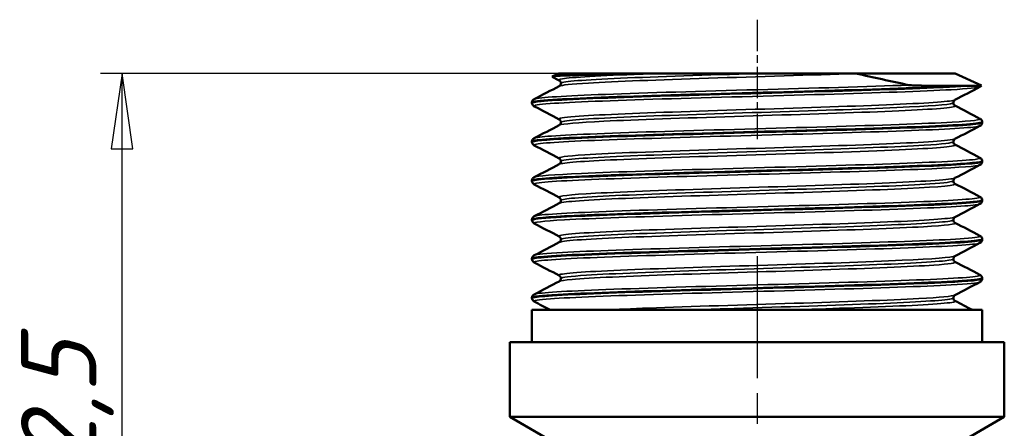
# Model space of a CAD drawing. Header units: millimetres. Extents: x -616 to 1578, y -69 to 356.
# Tile 11 of 13: x 137 to 183, y 220 to 239. Entities that reach past the tile are written whole.
import ezdxf

# ---------------------------------------------------------------- set-up
doc = ezdxf.new("R2010")
doc.units = ezdxf.units.MM
doc.linetypes.add('CHAIN', pattern=[0.7087, 0.4724, -0.0591, 0.1181, -0.0591])
for name, color, linetype, lineweight in [('Видимые тонкие (ГОСТ)', 7, 'Continuous', 35), ('Видимый контур (ГОСТ)', 7, 'Continuous', 50), ('Осевая линия (ГОСТ)', 7, 'Continuous', 25), ('Размер (ГОСТ)', 7, 'Continuous', 25)]:
    doc.layers.add(name, color=color, linetype=linetype, lineweight=lineweight)
doc.styles.add('Обычный текст (ГОСТ)', font='GOST Common Italic.ttf')
doc.dimstyles.new('Обычный (ГОСТ)', dxfattribs={"dimtxt": 3.5, "dimasz": 3.5, "dimexe": 1, "dimexo": 0, "dimgap": 0.5, "dimtad": 1, "dimrnd": 1e-08, "dimtxsty": 'Обычный текст (ГОСТ)', "dimblk": 'Filled-1', "dimcen": 0.09, "dimdle": 15, "dimclrd": 256, "dimclre": 256, "dimclrt": 256, "dimazin": 2, "dimtfac": 0.714286, "dimtdec": 3, "dimtmove": 0, "dimatfit": 3, "dimfxl": 1, "dimtolj": 1, "dimlwd": 25, "dimlwe": 25, "dimarcsym": 0})

# ---------------------------------------------------------------- blocks, each defined once
blk = doc.blocks.new('Filled-1')
at = {"color": 0}
for p, q in [((0, 0), (-1, 0.143)), ((-1, 0.143), (-1, -0.143)), ((-1, 0), (0, 0)), ((-1, -0.143), (0, 0))]:
    blk.add_line(p, q, dxfattribs=at)
at = {"color": 0, "flags": 128}
blk.add_lwpolyline([(-1, -0.143), (0, 0), (-1, 0.143), (-1, -0.143)], dxfattribs=at)
at = {"color": 0}
blk.add_solid([(-1, -0.143), (0, 0), (-1, 0.143), (-1, -0.143)], dxfattribs=at)
blk = doc.blocks.new('*D10')
at = {"layer": 'Defpoints', "color": 0, "linetype": 'Continuous', "transparency": 16777216}
for p in [(141.712, 236.058), (166.712, 236.058), (158.508, 203.558)]:
    blk.add_point(p, dxfattribs=at)
at = {"layer": 'Размер (ГОСТ)', "linetype": 'Continuous', "lineweight": 25, "transparency": 16777216}
for p, q in [((166.712, 236.058), (140.712, 236.058)), ((141.712, 207.058), (141.712, 232.558)), ((158.508, 203.558), (140.712, 203.558))]:
    blk.add_line(p, q, dxfattribs=at)
at = {"layer": 'Размер (ГОСТ)', "linetype": 'Continuous', "lineweight": 25, "transparency": 16777216, "xscale": 3.5, "yscale": 3.5, "zscale": 3.5}
for p, rotation in [((141.712, 236.058), 90), ((141.712, 203.558), 270)]:
    blk.add_blockref('Filled-1', p, dxfattribs=dict(at, rotation=rotation))
at = {"layer": 'Размер (ГОСТ)', "linetype": 'Continuous', "lineweight": 25, "transparency": 16777216, "insert": (137.012, 215.407), "char_height": 3.5, "attachment_point": 1, "rotation": 90, "style": 'Обычный текст (ГОСТ)'}
blk.add_mtext('\\A1;32,5', dxfattribs=at)

msp = doc.modelspace()

# ---------------------------------------------------------------- linework, layer by layer
at = {"layer": 'Видимые тонкие (ГОСТ)'}
for points, knots in [([(166.64, 236.057), (164.592, 235.983), (163.032, 235.909), (162.386, 235.835), (162.104, 235.802), (161.997, 235.77), (162.061, 235.737)], [3.665998, 3.665998, 3.665998, 3.665998, 4.435946, 4.435946, 4.435946, 4.772527, 4.772527, 4.772527, 4.772527]), ([(175.854, 236.057), (173.802, 235.983), (171.286, 235.909), (168.992, 235.835), (166.699, 235.761), (164.652, 235.686), (163.41, 235.612), (162.614, 235.565), (162.154, 235.517), (162.059, 235.47)], [2.619839, 2.619839, 2.619839, 2.619839, 3.389787, 3.389787, 3.389787, 4.159461, 4.159461, 4.159461, 4.652251, 4.652251, 4.652251, 4.652251]), ([(171.283, 236.058), (168.934, 235.984), (166.596, 235.91), (164.908, 235.835), (163.22, 235.761), (162.202, 235.687), (162.132, 235.612), (162.129, 235.609), (162.128, 235.607), (162.128, 235.604)], [3.138807, 3.138807, 3.138807, 3.138807, 3.910684, 3.910684, 3.910684, 4.682284, 4.682284, 4.682284, 4.712389, 4.712389, 4.712389, 4.712389]), ([(178.316, 235.518), (176.42, 235.446), (173.849, 235.374), (171.264, 235.302), (168.68, 235.23), (166.108, 235.158), (164.211, 235.086), (162.313, 235.014), (161.109, 234.942), (160.906, 234.87), (160.899, 234.868), (160.894, 234.866), (160.889, 234.863)], [2.394167, 2.394167, 2.394167, 2.394167, 3.140974, 3.140974, 3.140974, 3.887535, 3.887535, 3.887535, 4.633855, 4.633855, 4.633855, 4.658966, 4.658966, 4.658966, 4.658966]), ([(181.619, 235.436), (181.53, 235.391), (181.075, 235.347), (180.28, 235.302), (179.001, 235.23), (176.854, 235.158), (174.39, 235.086), (171.928, 235.014), (169.174, 234.942), (166.836, 234.87), (164.5, 234.798), (162.603, 234.727), (161.634, 234.655), (161.064, 234.612), (160.818, 234.57), (160.897, 234.528)], [7.907405, 7.907405, 7.907405, 7.907405, 8.371723, 8.371723, 8.371723, 9.118284, 9.118284, 9.118284, 9.864604, 9.864604, 9.864604, 10.610689, 10.610689, 10.610689, 11.048997, 11.048997, 11.048997, 11.048997]), ([(180.454, 234.829), (180.387, 234.794), (180.117, 234.759), (179.649, 234.723), (178.669, 234.649), (176.831, 234.575), (174.633, 234.501), (172.435, 234.427), (169.903, 234.353), (167.722, 234.279), (165.542, 234.205), (163.738, 234.131), (162.798, 234.057), (162.223, 234.012), (161.976, 233.967), (162.06, 233.921)], [7.91412, 7.91412, 7.91412, 7.91412, 8.281678, 8.281678, 8.281678, 9.050063, 9.050063, 9.050063, 9.818208, 9.818208, 9.818208, 10.586119, 10.586119, 10.586119, 11.055712, 11.055712, 11.055712, 11.055712]), ([(180.457, 234.562), (180.498, 234.542), (180.472, 234.521), (180.376, 234.501), (180.023, 234.427), (178.734, 234.353), (176.858, 234.279), (174.983, 234.205), (172.543, 234.131), (170.198, 234.057), (167.854, 233.983), (165.632, 233.909), (164.133, 233.835), (162.908, 233.775), (162.178, 233.714), (162.055, 233.654)], [7.793844, 7.793844, 7.793844, 7.793844, 8.003904, 8.003904, 8.003904, 8.772049, 8.772049, 8.772049, 9.53996, 9.53996, 9.53996, 10.307643, 10.307643, 10.307643, 10.935436, 10.935436, 10.935436, 10.935436]), ([(180.386, 234.696), (180.38, 234.63), (179.653, 234.564), (178.343, 234.498), (176.865, 234.424), (174.663, 234.35), (172.336, 234.276), (170.009, 234.202), (167.585, 234.127), (165.722, 234.053), (163.859, 233.979), (162.579, 233.905), (162.23, 233.831), (162.162, 233.816), (162.129, 233.802), (162.131, 233.788)], [7.853982, 7.853982, 7.853982, 7.853982, 8.536344, 8.536344, 8.536344, 9.306409, 9.306409, 9.306409, 10.076238, 10.076238, 10.076238, 10.845838, 10.845838, 10.845838, 10.995574, 10.995574, 10.995574, 10.995574]), ([(181.623, 233.62), (181.597, 233.606), (181.534, 233.592), (181.433, 233.577), (180.919, 233.506), (179.426, 233.434), (177.336, 233.362), (175.247, 233.29), (172.582, 233.219), (170.023, 233.147), (167.465, 233.075), (165.038, 233.004), (163.364, 232.932), (161.691, 232.86), (160.786, 232.788), (160.881, 232.717), (160.883, 232.715), (160.886, 232.714), (160.889, 232.712)], [14.19059, 14.19059, 14.19059, 14.19059, 14.337771, 14.337771, 14.337771, 15.082556, 15.082556, 15.082556, 15.827143, 15.827143, 15.827143, 16.571537, 16.571537, 16.571537, 17.315743, 17.315743, 17.315743, 17.332183, 17.332183, 17.332183, 17.332183]), ([(181.622, 233.955), (181.719, 233.901), (181.275, 233.847), (180.329, 233.793), (179.075, 233.721), (176.951, 233.649), (174.502, 233.577), (172.053, 233.506), (169.303, 233.434), (166.957, 233.362), (164.611, 233.29), (162.692, 233.219), (161.69, 233.147), (161.225, 233.114), (160.96, 233.08), (160.897, 233.047)], [7.800559, 7.800559, 7.800559, 7.800559, 8.362033, 8.362033, 8.362033, 9.107022, 9.107022, 9.107022, 9.851807, 9.851807, 9.851807, 10.596393, 10.596393, 10.596393, 10.942151, 10.942151, 10.942151, 10.942151]), ([(180.457, 233.013), (180.417, 232.992), (180.301, 232.97), (180.107, 232.948), (179.444, 232.874), (177.878, 232.801), (175.831, 232.727), (173.786, 232.653), (171.283, 232.579), (168.999, 232.505), (166.599, 232.428), (164.473, 232.35), (163.247, 232.272), (162.366, 232.217), (161.957, 232.161), (162.058, 232.105)], [14.197305, 14.197305, 14.197305, 14.197305, 14.422363, 14.422363, 14.422363, 15.18899, 15.18899, 15.18899, 15.955423, 15.955423, 15.955423, 16.760526, 16.760526, 16.760526, 17.338898, 17.338898, 17.338898, 17.338898]), ([(180.462, 232.746), (180.474, 232.739), (180.48, 232.733), (180.479, 232.727), (180.466, 232.653), (179.508, 232.579), (177.864, 232.505), (176.138, 232.428), (173.673, 232.35), (171.198, 232.272), (168.801, 232.197), (166.424, 232.122), (164.731, 232.047), (163.158, 231.977), (162.191, 231.907), (162.053, 231.838)], [14.077029, 14.077029, 14.077029, 14.077029, 14.142831, 14.142831, 14.142831, 14.909264, 14.909264, 14.909264, 15.714367, 15.714367, 15.714367, 16.494311, 16.494311, 16.494311, 17.218622, 17.218622, 17.218622, 17.218622]), ([(180.382, 232.879), (180.377, 232.826), (179.91, 232.773), (179.025, 232.72), (177.796, 232.645), (175.774, 232.571), (173.508, 232.497), (171.135, 232.42), (168.525, 232.342), (166.445, 232.265), (164.43, 232.19), (162.937, 232.115), (162.381, 232.04), (162.213, 232.017), (162.131, 231.994), (162.134, 231.971)], [14.137167, 14.137167, 14.137167, 14.137167, 14.690599, 14.690599, 14.690599, 15.458944, 15.458944, 15.458944, 16.263216, 16.263216, 16.263216, 17.042355, 17.042355, 17.042355, 17.27876, 17.27876, 17.27876, 17.27876]), ([(181.623, 231.804), (181.502, 231.744), (180.714, 231.685), (179.379, 231.625), (177.76, 231.553), (175.355, 231.48), (172.786, 231.408), (170.22, 231.336), (167.517, 231.264), (165.378, 231.191), (163.241, 231.119), (161.689, 231.047), (161.124, 230.975), (160.918, 230.948), (160.844, 230.922), (160.896, 230.896)], [20.473775, 20.473775, 20.473775, 20.473775, 21.093097, 21.093097, 21.093097, 21.843395, 21.843395, 21.843395, 22.593069, 22.593069, 22.593069, 23.342144, 23.342144, 23.342144, 23.615368, 23.615368, 23.615368, 23.615368]), ([(181.618, 232.139), (181.671, 232.113), (181.599, 232.087), (181.397, 232.061), (180.832, 231.988), (179.259, 231.915), (177.091, 231.842), (174.941, 231.77), (172.229, 231.697), (169.661, 231.625), (167.095, 231.553), (164.698, 231.48), (163.094, 231.408), (161.783, 231.349), (161.012, 231.29), (160.892, 231.231)], [14.083744, 14.083744, 14.083744, 14.083744, 14.354345, 14.354345, 14.354345, 15.111405, 15.111405, 15.111405, 15.862348, 15.862348, 15.862348, 16.612645, 16.612645, 16.612645, 17.225336, 17.225336, 17.225336, 17.225336]), ([(180.459, 231.197), (180.433, 231.182), (180.37, 231.168), (180.271, 231.153), (179.77, 231.079), (178.336, 231.004), (176.361, 230.93), (174.388, 230.856), (171.896, 230.782), (169.567, 230.707), (167.239, 230.633), (165.099, 230.559), (163.731, 230.485), (162.53, 230.419), (161.935, 230.354), (162.054, 230.289)], [20.48049, 20.48049, 20.48049, 20.48049, 20.633129, 20.633129, 20.633129, 21.404649, 21.404649, 21.404649, 22.175561, 22.175561, 22.175561, 22.945888, 22.945888, 22.945888, 23.622083, 23.622083, 23.622083, 23.622083]), ([(180.463, 230.93), (180.604, 230.855), (179.796, 230.781), (178.257, 230.707), (176.715, 230.633), (174.457, 230.559), (172.099, 230.485), (169.743, 230.41), (167.313, 230.336), (165.471, 230.262), (163.63, 230.188), (162.396, 230.114), (162.106, 230.04), (162.082, 230.034), (162.064, 230.028), (162.053, 230.022)], [20.360214, 20.360214, 20.360214, 20.360214, 21.129402, 21.129402, 21.129402, 21.899729, 21.899729, 21.899729, 22.669496, 22.669496, 22.669496, 23.438725, 23.438725, 23.438725, 23.501807, 23.501807, 23.501807, 23.501807]), ([(180.38, 231.063), (180.377, 231.016), (180.006, 230.968), (179.288, 230.92), (178.17, 230.846), (176.221, 230.771), (173.975, 230.697), (171.732, 230.622), (169.218, 230.548), (167.123, 230.474), (165.029, 230.399), (163.377, 230.325), (162.618, 230.25), (162.294, 230.219), (162.134, 230.187), (162.136, 230.155)], [20.420352, 20.420352, 20.420352, 20.420352, 20.916081, 20.916081, 20.916081, 21.688895, 21.688895, 21.688895, 22.461124, 22.461124, 22.461124, 23.232789, 23.232789, 23.232789, 23.561945, 23.561945, 23.561945, 23.561945]), ([(181.618, 229.988), (181.56, 229.957), (181.326, 229.926), (180.916, 229.895), (179.969, 229.823), (178.091, 229.751), (175.766, 229.679), (173.441, 229.607), (170.693, 229.535), (168.225, 229.464), (165.759, 229.392), (163.597, 229.32), (162.295, 229.248), (161.277, 229.192), (160.792, 229.136), (160.893, 229.08)], [26.756961, 26.756961, 26.756961, 26.756961, 27.079288, 27.079288, 27.079288, 27.825224, 27.825224, 27.825224, 28.570711, 28.570711, 28.570711, 29.315773, 29.315773, 29.315773, 29.898553, 29.898553, 29.898553, 29.898553]), ([(181.626, 230.323), (181.761, 230.252), (180.923, 230.181), (179.32, 230.11), (177.692, 230.038), (175.29, 229.967), (172.733, 229.895), (170.178, 229.823), (167.492, 229.751), (165.366, 229.679), (163.241, 229.607), (161.697, 229.535), (161.129, 229.464), (161, 229.447), (160.922, 229.431), (160.893, 229.415)], [20.366929, 20.366929, 20.366929, 20.366929, 21.102134, 21.102134, 21.102134, 21.848539, 21.848539, 21.848539, 22.594474, 22.594474, 22.594474, 23.339962, 23.339962, 23.339962, 23.508522, 23.508522, 23.508522, 23.508522]), ([(180.462, 229.381), (180.458, 229.379), (180.452, 229.376), (180.445, 229.374), (180.242, 229.3), (179.098, 229.226), (177.32, 229.152), (175.544, 229.078), (173.156, 229.004), (170.802, 228.93), (168.448, 228.856), (166.155, 228.782), (164.541, 228.709), (162.878, 228.633), (161.958, 228.556), (162.041, 228.48), (162.044, 228.478), (162.048, 228.476), (162.053, 228.473)], [26.763676, 26.763676, 26.763676, 26.763676, 26.789586, 26.789586, 26.789586, 27.556903, 27.556903, 27.556903, 28.323798, 28.323798, 28.323798, 29.090296, 29.090296, 29.090296, 29.879573, 29.879573, 29.879573, 29.905268, 29.905268, 29.905268, 29.905268]), ([(180.46, 229.113), (180.57, 229.052), (180.06, 228.991), (179.001, 228.93), (177.721, 228.856), (175.656, 228.782), (173.362, 228.709), (170.999, 228.633), (168.423, 228.556), (166.366, 228.48), (164.35, 228.406), (162.856, 228.331), (162.296, 228.257), (162.167, 228.24), (162.088, 228.223), (162.057, 228.205)], [26.6434, 26.6434, 26.6434, 26.6434, 27.277639, 27.277639, 27.277639, 28.044137, 28.044137, 28.044137, 28.833414, 28.833414, 28.833414, 29.607156, 29.607156, 29.607156, 29.784992, 29.784992, 29.784992, 29.784992]), ([(180.379, 229.247), (180.379, 229.21), (180.162, 229.173), (179.726, 229.137), (178.852, 229.063), (177.11, 228.988), (174.973, 228.914), (172.837, 228.84), (170.331, 228.766), (168.133, 228.692), (165.887, 228.617), (163.99, 228.541), (162.981, 228.465), (162.421, 228.423), (162.137, 228.381), (162.136, 228.339)], [26.703538, 26.703538, 26.703538, 26.703538, 27.086385, 27.086385, 27.086385, 27.855172, 27.855172, 27.855172, 28.623561, 28.623561, 28.623561, 29.409317, 29.409317, 29.409317, 29.84513, 29.84513, 29.84513, 29.84513]), ([(181.626, 228.172), (181.621, 228.169), (181.616, 228.167), (181.609, 228.164), (181.404, 228.092), (180.19, 228.02), (178.28, 227.948), (176.372, 227.876), (173.79, 227.804), (171.201, 227.732), (168.615, 227.66), (166.048, 227.588), (164.161, 227.516), (162.276, 227.444), (161.087, 227.372), (160.901, 227.3), (160.87, 227.288), (160.867, 227.276), (160.891, 227.264)], [33.040146, 33.040146, 33.040146, 33.040146, 33.06554, 33.06554, 33.06554, 33.81483, 33.81483, 33.81483, 34.562971, 34.562971, 34.562971, 35.310049, 35.310049, 35.310049, 36.056152, 36.056152, 36.056152, 36.181739, 36.181739, 36.181739, 36.181739]), ([(181.617, 228.507), (181.696, 228.465), (181.456, 228.423), (180.897, 228.381), (179.932, 228.309), (178.027, 228.237), (175.676, 228.164), (173.329, 228.092), (170.562, 228.02), (168.092, 227.948), (165.626, 227.876), (163.481, 227.804), (162.21, 227.732), (161.43, 227.687), (160.984, 227.643), (160.896, 227.599)], [26.650114, 26.650114, 26.650114, 26.650114, 27.08426, 27.08426, 27.08426, 27.83479, 27.83479, 27.83479, 28.584081, 28.584081, 28.584081, 29.332221, 29.332221, 29.332221, 29.791707, 29.791707, 29.791707, 29.791707]), ([(180.461, 227.565), (180.329, 227.499), (179.453, 227.432), (178.011, 227.366), (176.404, 227.292), (174.112, 227.218), (171.755, 227.144), (169.4, 227.07), (167.008, 226.996), (165.225, 226.922), (163.446, 226.848), (162.292, 226.775), (162.075, 226.701), (162.032, 226.686), (162.026, 226.672), (162.056, 226.657)], [33.046861, 33.046861, 33.046861, 33.046861, 33.735676, 33.735676, 33.735676, 34.503597, 34.503597, 34.503597, 35.270637, 35.270637, 35.270637, 36.035847, 36.035847, 36.035847, 36.188453, 36.188453, 36.188453, 36.188453]), ([(180.457, 227.297), (180.55, 227.246), (180.216, 227.195), (179.476, 227.144), (178.407, 227.07), (176.5, 226.996), (174.272, 226.922), (172.049, 226.848), (169.531, 226.775), (167.395, 226.701), (165.238, 226.627), (163.495, 226.552), (162.646, 226.478), (162.31, 226.448), (162.115, 226.419), (162.06, 226.389)], [32.926585, 32.926585, 32.926585, 32.926585, 33.457438, 33.457438, 33.457438, 34.224478, 34.224478, 34.224478, 34.989688, 34.989688, 34.989688, 35.762587, 35.762587, 35.762587, 36.068178, 36.068178, 36.068178, 36.068178]), ([(180.38, 227.431), (180.382, 227.403), (180.26, 227.376), (180.012, 227.348), (179.346, 227.274), (177.78, 227.2), (175.739, 227.125), (173.701, 227.051), (171.212, 226.977), (168.948, 226.903), (166.599, 226.826), (164.522, 226.749), (163.322, 226.673), (162.543, 226.623), (162.139, 226.573), (162.134, 226.523)], [32.986723, 32.986723, 32.986723, 32.986723, 33.274629, 33.274629, 33.274629, 34.044397, 34.044397, 34.044397, 34.813288, 34.813288, 34.813288, 35.611084, 35.611084, 35.611084, 36.128316, 36.128316, 36.128316, 36.128316]), ([(181.619, 226.356), (181.53, 226.311), (181.077, 226.266), (180.285, 226.222), (179.01, 226.15), (176.868, 226.078), (174.41, 226.006), (171.956, 225.934), (169.211, 225.863), (166.877, 225.791), (164.529, 225.719), (162.619, 225.647), (161.642, 225.575), (161.067, 225.532), (160.817, 225.49), (160.897, 225.448)], [39.323331, 39.323331, 39.323331, 39.323331, 39.786718, 39.786718, 39.786718, 40.532271, 40.532271, 40.532271, 41.276231, 41.276231, 41.276231, 42.024584, 42.024584, 42.024584, 42.464924, 42.464924, 42.464924, 42.464924]), ([(181.624, 226.691), (181.648, 226.679), (181.645, 226.666), (181.614, 226.654), (181.427, 226.582), (180.228, 226.51), (178.328, 226.438), (176.433, 226.366), (173.861, 226.294), (171.274, 226.222), (168.693, 226.15), (166.124, 226.078), (164.225, 226.006), (162.331, 225.934), (161.123, 225.863), (160.91, 225.791), (160.901, 225.788), (160.894, 225.785), (160.889, 225.783)], [32.9333, 32.9333, 32.9333, 32.9333, 33.058709, 33.058709, 33.058709, 33.808481, 33.808481, 33.808481, 34.555969, 34.555969, 34.555969, 35.301522, 35.301522, 35.301522, 36.045482, 36.045482, 36.045482, 36.074892, 36.074892, 36.074892, 36.074892]), ([(180.457, 225.749), (180.349, 225.695), (179.773, 225.642), (178.787, 225.588), (177.426, 225.514), (175.3, 225.441), (172.983, 225.367), (170.662, 225.293), (168.177, 225.219), (166.201, 225.144), (165.436, 225.116), (164.746, 225.087), (164.162, 225.058)], [39.330046, 39.330046, 39.330046, 39.330046, 39.885296, 39.885296, 39.885296, 40.652466, 40.652466, 40.652466, 41.421069, 41.421069, 41.421069, 41.718733, 41.718733, 41.718733, 41.718733]), ([(180.383, 225.615), (180.385, 225.596), (180.327, 225.577), (180.208, 225.558), (179.747, 225.484), (178.366, 225.41), (176.44, 225.336), (174.512, 225.261), (172.06, 225.187), (169.751, 225.113), (169.183, 225.095), (168.624, 225.077), (168.084, 225.058)], [39.269908, 39.269908, 39.269908, 39.269908, 39.468418, 39.468418, 39.468418, 40.237051, 40.237051, 40.237051, 41.006521, 41.006521, 41.006521, 41.195653, 41.195653, 41.195653, 41.195653]), ([(180.454, 225.481), (180.527, 225.443), (180.365, 225.405), (179.962, 225.367), (179.182, 225.293), (177.51, 225.219), (175.399, 225.144), (174.582, 225.116), (173.703, 225.087), (172.801, 225.058)], [39.20977, 39.20977, 39.20977, 39.20977, 39.606307, 39.606307, 39.606307, 40.37491, 40.37491, 40.37491, 40.672574, 40.672574, 40.672574, 40.672574])]:
    msp.add_open_spline(points, degree=3, knots=knots, dxfattribs=at)
at = {"layer": 'Видимый контур (ГОСТ)'}
for p, q in [((162.038, 236.058), (161.729, 235.915)), ((166.712, 236.058), (162.038, 236.058)), ((166.712, 236.058), (171.283, 236.058)), ((171.283, 236.058), (175.848, 236.058)), ((180.477, 236.058), (175.848, 236.058)), ((180.477, 236.058), (181.693, 235.494)), ((162.052, 235.737), (161.728, 235.907)), ((180.579, 235.475), (180.844, 235.475)), ((160.783, 234.687), (160.783, 234.704)), ((181.732, 233.779), (181.732, 233.796)), ((160.783, 232.871), (160.783, 232.888)), ((181.732, 231.963), (181.732, 231.98)), ((160.783, 231.055), (160.783, 231.072)), ((181.732, 230.147), (181.732, 230.164)), ((160.783, 229.239), (160.783, 229.256)), ((181.732, 228.331), (181.732, 228.348)), ((160.783, 227.423), (160.783, 227.44)), ((181.732, 226.515), (181.732, 226.532)), ((160.783, 225.607), (160.783, 225.624)), ((160.783, 225.058), (181.732, 225.058)), ((160.783, 225.058), (160.783, 223.558)), ((181.732, 225.058), (181.732, 223.558)), ((159.758, 223.558), (182.758, 223.558)), ((159.758, 223.558), (159.758, 220.079)), ((182.758, 223.558), (182.758, 220.079)), ((159.758, 220.079), (182.758, 220.079)), ((163.258, 218.058), (159.758, 220.079)), ((179.258, 218.058), (182.758, 220.079))]:
    msp.add_line(p, q, dxfattribs=at)
for points, knots in [([(166.64, 236.057), (166.018, 236.047), (165.437, 236.036), (164.373, 236.016), (163.894, 236.005), (162.768, 235.977), (162.258, 235.96), (161.788, 235.93), (161.705, 235.918), (161.728, 235.907)], [-3.899033, -3.899033, -3.899033, -3.899033, -3.686754, -3.686754, -3.472951, -3.472951, -3.104557, -3.104557, -2.857282, -2.857282, -2.857282, -2.857282]), ([(178.316, 235.518), (177.906, 235.606), (177.49, 235.696), (176.666, 235.875), (176.26, 235.965), (175.854, 236.057)], [-0.2556689, -0.2556689, -0.2556689, -0.2556689, -0.1250057, -0.1250057, 0, 0, 0, 0]), ([(160.79, 234.687), (160.787, 234.714), (160.925, 234.742), (161.208, 234.77), (161.943, 234.842), (163.648, 234.914), (165.885, 234.985), (168.11, 235.057), (170.84, 235.129), (173.379, 235.2), (175.921, 235.272), (178.246, 235.343), (179.762, 235.415), (180.187, 235.435), (180.55, 235.455), (180.844, 235.475)], [-10.996803, -10.996803, -10.996803, -10.996803, -10.709534, -10.709534, -10.709534, -9.963375, -9.963375, -9.963375, -9.220832, -9.220832, -9.220832, -8.47741, -8.47741, -8.47741, -8.268902, -8.268902, -8.268902, -8.268902]), ([(180.579, 235.475), (179.392, 235.403), (177.311, 235.332), (174.869, 235.26), (172.428, 235.188), (169.65, 235.116), (167.247, 235.045), (164.845, 234.973), (162.842, 234.901), (161.751, 234.829), (161.115, 234.788), (160.792, 234.746), (160.79, 234.704)], [2.044464, 2.044464, 2.044464, 2.044464, 2.789584, 2.789584, 2.789584, 3.534461, 3.534461, 3.534461, 4.279099, 4.279099, 4.279099, 4.712389, 4.712389, 4.712389, 4.712389]), ([(162.128, 235.604), (162.128, 235.639), (162.114, 235.673), (162.088, 235.712), (162.076, 235.721), (162.06, 235.733), (162.055, 235.736), (162.052, 235.737)], [0, 0, 0, 0, 0.0219868, 0.0219868, 0.04094141, 0.04094141, 0.05823006, 0.05823006, 0.05823006, 0.05823006]), ([(162.052, 235.47), (162.057, 235.472), (162.068, 235.477), (162.093, 235.504), (162.104, 235.517), (162.121, 235.554), (162.128, 235.579), (162.128, 235.604)], [0, 0, 0, 0, 0.02814859, 0.02814859, 0.04292763, 0.04292763, 0.05825521, 0.05825521, 0.05825521, 0.05825521]), ([(180.579, 235.475), (180.23, 235.476), (179.802, 235.478), (178.926, 235.49), (178.595, 235.498), (178.407, 235.508), (178.363, 235.511), (178.327, 235.516), (178.321, 235.517), (178.316, 235.518)], [-0.1467664, -0.1467664, -0.1467664, -0.1467664, -0.069926, -0.069926, -0.0103511, -0.0103511, -0.001677, -0.001677, 0, 0, 0, 0]), ([(181.693, 235.493), (181.698, 235.491), (181.691, 235.489), (181.592, 235.48), (181.312, 235.476), (180.844, 235.475)], [-0.4346355, -0.4346355, -0.4346355, -0.4346355, -0.3494794, -0.3494794, 0, 0, 0, 0]), ([(181.694, 235.492), (181.674, 235.465), (181.654, 235.452), (181.634, 235.44), (181.63, 235.438), (181.626, 235.436)], [0, 0, 0, 0, 0.02708504, 0.02708504, 0.03414163, 0.03414163, 0.03414163, 0.03414163]), ([(160.783, 234.704), (160.784, 234.741), (160.798, 234.775), (160.829, 234.82), (160.844, 234.833), (160.869, 234.852), (160.879, 234.858), (160.889, 234.863)], [0, 0, 0, 0, 0.02092628, 0.02092628, 0.04042093, 0.04042093, 0.05806504, 0.05806504, 0.05806504, 0.05806504]), ([(160.889, 234.528), (160.874, 234.536), (160.856, 234.546), (160.823, 234.58), (160.811, 234.595), (160.791, 234.634), (160.784, 234.66), (160.783, 234.687)], [0, 0, 0, 0, 0.02821996, 0.02821996, 0.04289484, 0.04289484, 0.05809419, 0.05809419, 0.05809419, 0.05809419]), ([(180.463, 234.829), (180.458, 234.827), (180.447, 234.822), (180.422, 234.795), (180.411, 234.782), (180.394, 234.745), (180.387, 234.72), (180.387, 234.696)], [0, 0, 0, 0, 0.02814859, 0.02814859, 0.04292763, 0.04292763, 0.05825521, 0.05825521, 0.05825521, 0.05825521]), ([(180.387, 234.696), (180.387, 234.66), (180.401, 234.626), (180.427, 234.588), (180.439, 234.578), (180.455, 234.566), (180.46, 234.563), (180.463, 234.562)], [0, 0, 0, 0, 0.0219868, 0.0219868, 0.04094141, 0.04094141, 0.05823006, 0.05823006, 0.05823006, 0.05823006]), ([(181.729, 233.796), (181.732, 233.782), (181.696, 233.768), (181.623, 233.754), (181.248, 233.683), (179.879, 233.611), (177.865, 233.539), (175.852, 233.468), (173.214, 233.396), (170.624, 233.324), (168.034, 233.253), (165.519, 233.181), (163.718, 233.11), (161.918, 233.038), (160.849, 232.967), (160.786, 232.895), (160.784, 232.893), (160.783, 232.89), (160.783, 232.888)], [7.852753, 7.852753, 7.852753, 7.852753, 7.998897, 7.998897, 7.998897, 8.742215, 8.742215, 8.742215, 9.485331, 9.485331, 9.485331, 10.228251, 10.228251, 10.228251, 10.97098, 10.97098, 10.97098, 10.995574, 10.995574, 10.995574, 10.995574]), ([(160.786, 232.871), (160.79, 232.927), (161.394, 232.984), (162.525, 233.04), (163.961, 233.112), (166.231, 233.184), (168.755, 233.255), (171.276, 233.327), (174.025, 233.399), (176.3, 233.47), (178.573, 233.542), (180.351, 233.613), (181.181, 233.685), (181.546, 233.716), (181.725, 233.748), (181.723, 233.779)], [-17.279988, -17.279988, -17.279988, -17.279988, -16.693573, -16.693573, -16.693573, -15.949201, -15.949201, -15.949201, -15.205706, -15.205706, -15.205706, -14.463005, -14.463005, -14.463005, -14.137167, -14.137167, -14.137167, -14.137167]), ([(162.128, 233.788), (162.128, 233.823), (162.114, 233.857), (162.088, 233.896), (162.076, 233.905), (162.06, 233.917), (162.055, 233.92), (162.052, 233.921)], [0, 0, 0, 0, 0.0219868, 0.0219868, 0.04094141, 0.04094141, 0.05823006, 0.05823006, 0.05823006, 0.05823006]), ([(162.052, 233.654), (162.057, 233.656), (162.068, 233.661), (162.093, 233.688), (162.104, 233.701), (162.121, 233.738), (162.128, 233.763), (162.128, 233.788)], [0, 0, 0, 0, 0.02814859, 0.02814859, 0.04292763, 0.04292763, 0.05825521, 0.05825521, 0.05825521, 0.05825521]), ([(181.626, 233.955), (181.641, 233.947), (181.66, 233.937), (181.692, 233.904), (181.704, 233.889), (181.724, 233.849), (181.731, 233.823), (181.732, 233.796)], [0, 0, 0, 0, 0.02821996, 0.02821996, 0.04289484, 0.04289484, 0.05809419, 0.05809419, 0.05809419, 0.05809419]), ([(181.732, 233.779), (181.731, 233.742), (181.717, 233.708), (181.686, 233.664), (181.671, 233.65), (181.646, 233.631), (181.636, 233.625), (181.626, 233.62)], [0, 0, 0, 0, 0.02092628, 0.02092628, 0.04042093, 0.04042093, 0.05806504, 0.05806504, 0.05806504, 0.05806504]), ([(160.783, 232.888), (160.784, 232.925), (160.798, 232.959), (160.829, 233.003), (160.844, 233.017), (160.869, 233.036), (160.879, 233.042), (160.889, 233.047)], [0, 0, 0, 0, 0.02092628, 0.02092628, 0.04042093, 0.04042093, 0.05806504, 0.05806504, 0.05806504, 0.05806504]), ([(160.889, 232.712), (160.874, 232.72), (160.856, 232.73), (160.823, 232.763), (160.811, 232.778), (160.791, 232.818), (160.784, 232.844), (160.783, 232.871)], [0, 0, 0, 0, 0.02821996, 0.02821996, 0.04289484, 0.04289484, 0.05809419, 0.05809419, 0.05809419, 0.05809419]), ([(180.463, 233.013), (180.458, 233.011), (180.447, 233.006), (180.422, 232.979), (180.411, 232.966), (180.394, 232.929), (180.387, 232.904), (180.387, 232.879)], [0, 0, 0, 0, 0.02814859, 0.02814859, 0.04292763, 0.04292763, 0.05825521, 0.05825521, 0.05825521, 0.05825521]), ([(180.387, 232.879), (180.387, 232.844), (180.401, 232.81), (180.427, 232.771), (180.439, 232.762), (180.455, 232.75), (180.46, 232.747), (180.463, 232.746)], [0, 0, 0, 0, 0.0219868, 0.0219868, 0.04094141, 0.04094141, 0.05823006, 0.05823006, 0.05823006, 0.05823006]), ([(160.786, 231.055), (160.784, 231.069), (160.82, 231.083), (160.898, 231.098), (161.281, 231.169), (162.659, 231.241), (164.679, 231.313), (166.697, 231.384), (169.338, 231.456), (171.927, 231.527), (174.514, 231.599), (177.025, 231.67), (178.819, 231.742), (180.613, 231.814), (181.673, 231.885), (181.73, 231.957), (181.732, 231.959), (181.732, 231.961), (181.732, 231.963)], [-23.563174, -23.563174, -23.563174, -23.563174, -23.41357, -23.41357, -23.41357, -22.670196, -22.670196, -22.670196, -21.927222, -21.927222, -21.927222, -21.184629, -21.184629, -21.184629, -20.442395, -20.442395, -20.442395, -20.420352, -20.420352, -20.420352, -20.420352]), ([(181.729, 231.98), (181.724, 231.923), (181.106, 231.866), (179.95, 231.809), (178.491, 231.737), (176.189, 231.664), (173.642, 231.592), (171.097, 231.52), (168.332, 231.448), (166.063, 231.376), (163.795, 231.304), (162.044, 231.232), (161.263, 231.16), (160.945, 231.13), (160.789, 231.101), (160.79, 231.072)], [14.135938, 14.135938, 14.135938, 14.135938, 14.729103, 14.729103, 14.729103, 15.4783, 15.4783, 15.4783, 16.226857, 16.226857, 16.226857, 16.974798, 16.974798, 16.974798, 17.27876, 17.27876, 17.27876, 17.27876]), ([(162.128, 231.971), (162.128, 232.007), (162.114, 232.041), (162.088, 232.079), (162.076, 232.089), (162.06, 232.101), (162.055, 232.104), (162.052, 232.105)], [0, 0, 0, 0, 0.0219868, 0.0219868, 0.04094141, 0.04094141, 0.05823006, 0.05823006, 0.05823006, 0.05823006]), ([(162.052, 231.838), (162.057, 231.84), (162.068, 231.845), (162.093, 231.872), (162.104, 231.885), (162.121, 231.922), (162.128, 231.947), (162.128, 231.971)], [0, 0, 0, 0, 0.02814859, 0.02814859, 0.04292763, 0.04292763, 0.05825521, 0.05825521, 0.05825521, 0.05825521]), ([(181.626, 232.139), (181.641, 232.131), (181.66, 232.121), (181.692, 232.087), (181.704, 232.072), (181.724, 232.032), (181.731, 232.007), (181.732, 231.98)], [0, 0, 0, 0, 0.02821996, 0.02821996, 0.04289484, 0.04289484, 0.05809419, 0.05809419, 0.05809419, 0.05809419]), ([(181.732, 231.963), (181.731, 231.926), (181.717, 231.892), (181.686, 231.847), (181.671, 231.834), (181.646, 231.815), (181.636, 231.809), (181.626, 231.804)], [0, 0, 0, 0, 0.02092628, 0.02092628, 0.04042093, 0.04042093, 0.05806504, 0.05806504, 0.05806504, 0.05806504]), ([(160.783, 231.072), (160.784, 231.109), (160.798, 231.143), (160.829, 231.187), (160.844, 231.201), (160.869, 231.22), (160.879, 231.226), (160.889, 231.231)], [0, 0, 0, 0, 0.02092628, 0.02092628, 0.04042093, 0.04042093, 0.05806504, 0.05806504, 0.05806504, 0.05806504]), ([(160.889, 230.896), (160.874, 230.904), (160.856, 230.914), (160.823, 230.947), (160.811, 230.962), (160.791, 231.002), (160.784, 231.028), (160.783, 231.055)], [0, 0, 0, 0, 0.02821996, 0.02821996, 0.04289484, 0.04289484, 0.05809419, 0.05809419, 0.05809419, 0.05809419]), ([(180.463, 231.197), (180.458, 231.195), (180.447, 231.19), (180.422, 231.163), (180.411, 231.15), (180.394, 231.113), (180.387, 231.088), (180.387, 231.063)], [0, 0, 0, 0, 0.02814859, 0.02814859, 0.04292763, 0.04292763, 0.05825521, 0.05825521, 0.05825521, 0.05825521]), ([(180.387, 231.063), (180.387, 231.028), (180.401, 230.994), (180.427, 230.955), (180.439, 230.946), (180.455, 230.934), (180.46, 230.931), (180.463, 230.93)], [0, 0, 0, 0, 0.0219868, 0.0219868, 0.04094141, 0.04094141, 0.05823006, 0.05823006, 0.05823006, 0.05823006]), ([(181.725, 230.164), (181.728, 230.137), (181.59, 230.109), (181.308, 230.081), (180.575, 230.009), (178.877, 229.938), (176.647, 229.866), (174.419, 229.794), (171.682, 229.723), (169.137, 229.651), (166.594, 229.579), (164.267, 229.508), (162.752, 229.436), (161.482, 229.376), (160.791, 229.316), (160.785, 229.256)], [20.419123, 20.419123, 20.419123, 20.419123, 20.706028, 20.706028, 20.706028, 21.450731, 21.450731, 21.450731, 22.19497, 22.19497, 22.19497, 22.938766, 22.938766, 22.938766, 23.561945, 23.561945, 23.561945, 23.561945]), ([(160.79, 229.238), (160.791, 229.284), (161.169, 229.329), (161.907, 229.374), (163.083, 229.446), (165.162, 229.518), (167.608, 229.59), (170.052, 229.662), (172.838, 229.734), (175.249, 229.806), (177.658, 229.878), (179.668, 229.95), (180.763, 230.021), (181.399, 230.063), (181.723, 230.105), (181.725, 230.147)], [-29.846359, -29.846359, -29.846359, -29.846359, -29.377538, -29.377538, -29.377538, -28.630192, -28.630192, -28.630192, -27.883418, -27.883418, -27.883418, -27.137193, -27.137193, -27.137193, -26.703538, -26.703538, -26.703538, -26.703538]), ([(162.128, 230.155), (162.128, 230.191), (162.114, 230.225), (162.088, 230.263), (162.076, 230.273), (162.06, 230.285), (162.055, 230.288), (162.052, 230.289)], [0, 0, 0, 0, 0.0219868, 0.0219868, 0.04094141, 0.04094141, 0.05823006, 0.05823006, 0.05823006, 0.05823006]), ([(162.052, 230.022), (162.057, 230.024), (162.068, 230.029), (162.093, 230.055), (162.104, 230.069), (162.121, 230.106), (162.128, 230.13), (162.128, 230.155)], [0, 0, 0, 0, 0.02814859, 0.02814859, 0.04292763, 0.04292763, 0.05825521, 0.05825521, 0.05825521, 0.05825521]), ([(181.626, 230.323), (181.641, 230.315), (181.66, 230.305), (181.692, 230.271), (181.704, 230.256), (181.724, 230.216), (181.731, 230.191), (181.732, 230.164)], [0, 0, 0, 0, 0.02821996, 0.02821996, 0.04289484, 0.04289484, 0.05809419, 0.05809419, 0.05809419, 0.05809419]), ([(181.732, 230.146), (181.731, 230.11), (181.717, 230.076), (181.686, 230.031), (181.671, 230.018), (181.646, 229.999), (181.636, 229.993), (181.626, 229.988)], [0, 0, 0, 0, 0.02092628, 0.02092628, 0.04042093, 0.04042093, 0.05806504, 0.05806504, 0.05806504, 0.05806504]), ([(160.783, 229.256), (160.784, 229.293), (160.798, 229.327), (160.829, 229.371), (160.844, 229.385), (160.869, 229.404), (160.879, 229.41), (160.889, 229.415)], [0, 0, 0, 0, 0.02092628, 0.02092628, 0.04042093, 0.04042093, 0.05806504, 0.05806504, 0.05806504, 0.05806504]), ([(160.889, 229.08), (160.874, 229.088), (160.856, 229.098), (160.823, 229.131), (160.811, 229.146), (160.791, 229.186), (160.784, 229.212), (160.783, 229.238)], [0, 0, 0, 0, 0.02821996, 0.02821996, 0.04289484, 0.04289484, 0.05809419, 0.05809419, 0.05809419, 0.05809419]), ([(180.463, 229.381), (180.458, 229.379), (180.447, 229.374), (180.422, 229.347), (180.411, 229.334), (180.394, 229.297), (180.387, 229.272), (180.387, 229.247)], [0, 0, 0, 0, 0.02814859, 0.02814859, 0.04292763, 0.04292763, 0.05825521, 0.05825521, 0.05825521, 0.05825521]), ([(180.387, 229.247), (180.387, 229.212), (180.401, 229.178), (180.427, 229.139), (180.439, 229.129), (180.455, 229.118), (180.46, 229.115), (180.463, 229.113)], [0, 0, 0, 0, 0.0219868, 0.0219868, 0.04094141, 0.04094141, 0.05823006, 0.05823006, 0.05823006, 0.05823006]), ([(160.783, 227.422), (160.782, 227.423), (160.783, 227.423), (160.783, 227.424), (160.794, 227.495), (161.809, 227.567), (163.571, 227.639), (165.333, 227.71), (167.823, 227.782), (170.407, 227.853), (172.99, 227.925), (175.643, 227.996), (177.689, 228.068), (179.734, 228.139), (181.154, 228.211), (181.586, 228.282), (181.683, 228.298), (181.73, 228.315), (181.728, 228.331)], [-36.129544, -36.129544, -36.129544, -36.129544, -36.124086, -36.124086, -36.124086, -35.381357, -35.381357, -35.381357, -34.638814, -34.638814, -34.638814, -33.896452, -33.896452, -33.896452, -33.154266, -33.154266, -33.154266, -32.986723, -32.986723, -32.986723, -32.986723]), ([(181.732, 228.348), (181.732, 228.279), (180.804, 228.21), (179.16, 228.141), (177.447, 228.069), (174.974, 227.997), (172.379, 227.925), (169.788, 227.853), (167.101, 227.781), (165.009, 227.709), (162.921, 227.637), (161.446, 227.565), (160.964, 227.494), (160.843, 227.476), (160.785, 227.458), (160.787, 227.44)], [26.702309, 26.702309, 26.702309, 26.702309, 27.419528, 27.419528, 27.419528, 28.167046, 28.167046, 28.167046, 28.913429, 28.913429, 28.913429, 29.658763, 29.658763, 29.658763, 29.84513, 29.84513, 29.84513, 29.84513]), ([(162.128, 228.339), (162.128, 228.375), (162.114, 228.409), (162.088, 228.447), (162.076, 228.457), (162.06, 228.469), (162.055, 228.471), (162.052, 228.473)], [0, 0, 0, 0, 0.0219868, 0.0219868, 0.04094141, 0.04094141, 0.05823006, 0.05823006, 0.05823006, 0.05823006]), ([(162.052, 228.205), (162.057, 228.208), (162.068, 228.213), (162.093, 228.239), (162.104, 228.253), (162.121, 228.29), (162.128, 228.314), (162.128, 228.339)], [0, 0, 0, 0, 0.02814859, 0.02814859, 0.04292763, 0.04292763, 0.05825521, 0.05825521, 0.05825521, 0.05825521]), ([(181.626, 228.507), (181.641, 228.499), (181.66, 228.489), (181.692, 228.455), (181.704, 228.44), (181.724, 228.4), (181.731, 228.375), (181.732, 228.348)], [0, 0, 0, 0, 0.02821996, 0.02821996, 0.04289484, 0.04289484, 0.05809419, 0.05809419, 0.05809419, 0.05809419]), ([(181.732, 228.33), (181.731, 228.294), (181.717, 228.26), (181.686, 228.215), (181.671, 228.202), (181.646, 228.183), (181.636, 228.177), (181.626, 228.172)], [0, 0, 0, 0, 0.02092628, 0.02092628, 0.04042093, 0.04042093, 0.05806504, 0.05806504, 0.05806504, 0.05806504]), ([(160.783, 227.44), (160.784, 227.477), (160.798, 227.511), (160.829, 227.555), (160.844, 227.569), (160.869, 227.588), (160.879, 227.594), (160.889, 227.599)], [0, 0, 0, 0, 0.02092628, 0.02092628, 0.04042093, 0.04042093, 0.05806504, 0.05806504, 0.05806504, 0.05806504]), ([(160.889, 227.264), (160.874, 227.272), (160.856, 227.282), (160.823, 227.315), (160.811, 227.33), (160.791, 227.37), (160.784, 227.396), (160.783, 227.422)], [0, 0, 0, 0, 0.02821996, 0.02821996, 0.04289484, 0.04289484, 0.05809419, 0.05809419, 0.05809419, 0.05809419]), ([(180.463, 227.565), (180.458, 227.562), (180.447, 227.558), (180.422, 227.531), (180.411, 227.518), (180.394, 227.481), (180.387, 227.456), (180.387, 227.431)], [0, 0, 0, 0, 0.02814859, 0.02814859, 0.04292763, 0.04292763, 0.05825521, 0.05825521, 0.05825521, 0.05825521]), ([(180.387, 227.431), (180.387, 227.395), (180.401, 227.362), (180.427, 227.323), (180.439, 227.313), (180.455, 227.302), (180.46, 227.299), (180.463, 227.297)], [0, 0, 0, 0, 0.0219868, 0.0219868, 0.04094141, 0.04094141, 0.05823006, 0.05823006, 0.05823006, 0.05823006]), ([(160.791, 225.606), (160.788, 225.639), (160.983, 225.672), (161.376, 225.704), (162.239, 225.776), (164.049, 225.848), (166.345, 225.92), (168.64, 225.991), (171.397, 226.063), (173.91, 226.135), (176.423, 226.206), (178.668, 226.278), (180.072, 226.35), (181.149, 226.405), (181.722, 226.46), (181.728, 226.515)], [-42.41273, -42.41273, -42.41273, -42.41273, -42.073238, -42.073238, -42.073238, -41.328833, -41.328833, -41.328833, -40.584656, -40.584656, -40.584656, -39.840702, -39.840702, -39.840702, -39.269908, -39.269908, -39.269908, -39.269908]), ([(181.724, 226.532), (181.724, 226.491), (181.415, 226.45), (180.802, 226.409), (179.729, 226.337), (177.739, 226.265), (175.342, 226.193), (172.951, 226.122), (170.179, 226.05), (167.733, 225.978), (165.293, 225.907), (163.202, 225.835), (161.993, 225.764), (161.202, 225.717), (160.793, 225.67), (160.789, 225.624)], [32.985494, 32.985494, 32.985494, 32.985494, 33.411393, 33.411393, 33.411393, 34.156964, 34.156964, 34.156964, 34.900655, 34.900655, 34.900655, 35.642802, 35.642802, 35.642802, 36.128316, 36.128316, 36.128316, 36.128316]), ([(162.128, 226.523), (162.128, 226.559), (162.114, 226.593), (162.088, 226.631), (162.076, 226.641), (162.06, 226.653), (162.055, 226.655), (162.052, 226.657)], [0, 0, 0, 0, 0.0219868, 0.0219868, 0.04094141, 0.04094141, 0.05823006, 0.05823006, 0.05823006, 0.05823006]), ([(162.052, 226.389), (162.057, 226.392), (162.068, 226.397), (162.093, 226.423), (162.104, 226.437), (162.121, 226.474), (162.128, 226.498), (162.128, 226.523)], [0, 0, 0, 0, 0.02814859, 0.02814859, 0.04292763, 0.04292763, 0.05825521, 0.05825521, 0.05825521, 0.05825521]), ([(181.626, 226.691), (181.641, 226.683), (181.66, 226.672), (181.692, 226.639), (181.704, 226.624), (181.724, 226.584), (181.731, 226.559), (181.732, 226.532)], [0, 0, 0, 0, 0.02821996, 0.02821996, 0.04289484, 0.04289484, 0.05809419, 0.05809419, 0.05809419, 0.05809419]), ([(181.732, 226.514), (181.731, 226.478), (181.717, 226.444), (181.686, 226.399), (181.671, 226.386), (181.646, 226.367), (181.636, 226.361), (181.626, 226.356)], [0, 0, 0, 0, 0.02092628, 0.02092628, 0.04042093, 0.04042093, 0.05806504, 0.05806504, 0.05806504, 0.05806504]), ([(160.783, 225.624), (160.784, 225.66), (160.798, 225.695), (160.829, 225.739), (160.844, 225.753), (160.869, 225.772), (160.879, 225.778), (160.889, 225.783)], [0, 0, 0, 0, 0.02092628, 0.02092628, 0.04042093, 0.04042093, 0.05806504, 0.05806504, 0.05806504, 0.05806504]), ([(160.889, 225.448), (160.874, 225.456), (160.856, 225.466), (160.823, 225.499), (160.811, 225.514), (160.791, 225.554), (160.784, 225.58), (160.783, 225.606)], [0, 0, 0, 0, 0.02821996, 0.02821996, 0.04289484, 0.04289484, 0.05809419, 0.05809419, 0.05809419, 0.05809419]), ([(180.463, 225.749), (180.458, 225.746), (180.447, 225.741), (180.422, 225.715), (180.411, 225.702), (180.394, 225.665), (180.387, 225.64), (180.387, 225.615)], [0, 0, 0, 0, 0.02814859, 0.02814859, 0.04292763, 0.04292763, 0.05825521, 0.05825521, 0.05825521, 0.05825521]), ([(180.387, 225.615), (180.387, 225.579), (180.401, 225.545), (180.427, 225.507), (180.439, 225.497), (180.455, 225.485), (180.46, 225.483), (180.463, 225.481)], [0, 0, 0, 0, 0.0219868, 0.0219868, 0.04094141, 0.04094141, 0.05823006, 0.05823006, 0.05823006, 0.05823006])]:
    msp.add_open_spline(points, degree=3, knots=knots, dxfattribs=at)
for points in [[(166.712, 236.058), (166.688, 236.058), (166.664, 236.058), (166.64, 236.057)], [(175.854, 236.057), (175.852, 236.058), (175.85, 236.058), (175.848, 236.058)], [(160.889, 234.863), (161.277, 235.065), (161.665, 235.268), (162.052, 235.47)], [(181.626, 235.436), (181.238, 235.234), (180.85, 235.032), (180.463, 234.829)], [(180.463, 234.562), (180.85, 234.359), (181.238, 234.157), (181.626, 233.955)], [(162.052, 233.921), (161.665, 234.124), (161.277, 234.326), (160.889, 234.528)], [(160.889, 233.047), (161.277, 233.249), (161.665, 233.451), (162.052, 233.654)], [(181.626, 233.62), (181.238, 233.418), (180.85, 233.216), (180.463, 233.013)], [(162.052, 232.105), (161.665, 232.307), (161.277, 232.51), (160.889, 232.712)], [(180.463, 232.746), (180.85, 232.543), (181.238, 232.341), (181.626, 232.139)], [(160.889, 231.231), (161.277, 231.433), (161.665, 231.635), (162.052, 231.838)], [(181.626, 231.804), (181.238, 231.602), (180.85, 231.399), (180.463, 231.197)], [(162.052, 230.289), (161.665, 230.491), (161.277, 230.694), (160.889, 230.896)], [(180.463, 230.93), (180.85, 230.727), (181.238, 230.525), (181.626, 230.323)], [(160.889, 229.415), (161.277, 229.617), (161.665, 229.819), (162.052, 230.022)], [(181.626, 229.988), (181.238, 229.786), (180.85, 229.583), (180.463, 229.381)], [(162.052, 228.473), (161.665, 228.675), (161.277, 228.878), (160.889, 229.08)], [(180.463, 229.113), (180.85, 228.911), (181.238, 228.709), (181.626, 228.507)], [(160.889, 227.599), (161.277, 227.801), (161.665, 228.003), (162.052, 228.205)], [(181.626, 228.172), (181.238, 227.969), (180.85, 227.767), (180.463, 227.565)], [(162.052, 226.657), (161.665, 226.859), (161.277, 227.061), (160.889, 227.264)], [(180.463, 227.297), (180.85, 227.095), (181.238, 226.893), (181.626, 226.691)], [(160.889, 225.783), (161.277, 225.985), (161.665, 226.187), (162.052, 226.389)], [(181.626, 226.356), (181.238, 226.153), (180.85, 225.951), (180.463, 225.749)], [(161.635, 225.058), (161.386, 225.188), (161.138, 225.318), (160.889, 225.448)], [(180.463, 225.481), (180.733, 225.34), (181.003, 225.199), (181.273, 225.058)]]:
    msp.add_open_spline(points, degree=3, dxfattribs=at)
at = {"layer": 'Осевая линия (ГОСТ)', "linetype": 'CHAIN', "ltscale": 3.091368}
msp.add_line((171.258, 238.558), (171.258, 232.994), dxfattribs=at)
at = {"layer": 'Осевая линия (ГОСТ)', "linetype": 'CHAIN', "ltscale": 11.993792}
msp.add_line((171.258, 227.558), (171.258, 209.295), dxfattribs=at)

# ---------------------------------------------------------------- dimensions: what is measured, and where the dimension line sits
at = {"layer": 'Размер (ГОСТ)', "linetype": 'Continuous', "lineweight": 25}
dim = msp.add_linear_dim(base=(141.712, 236.058), p1=(158.508, 203.558), p2=(166.712, 236.058), angle=90, dimstyle='Обычный (ГОСТ)', override={"dimgap": 0.5, "dimdec": 2, "dimtol": 0, "dimlim": 0, "dimtp": 0, "dimtm": 0, "dimtdec": 3, "dimtofl": 0, "dimatfit": 1}, dxfattribs=at)
dim.commit()
dim.dimension.update_dxf_attribs({"geometry": '*D10', "text_midpoint": (141.712, 219.808), "dimtype": 160})

doc.saveas('drawing.dxf')
